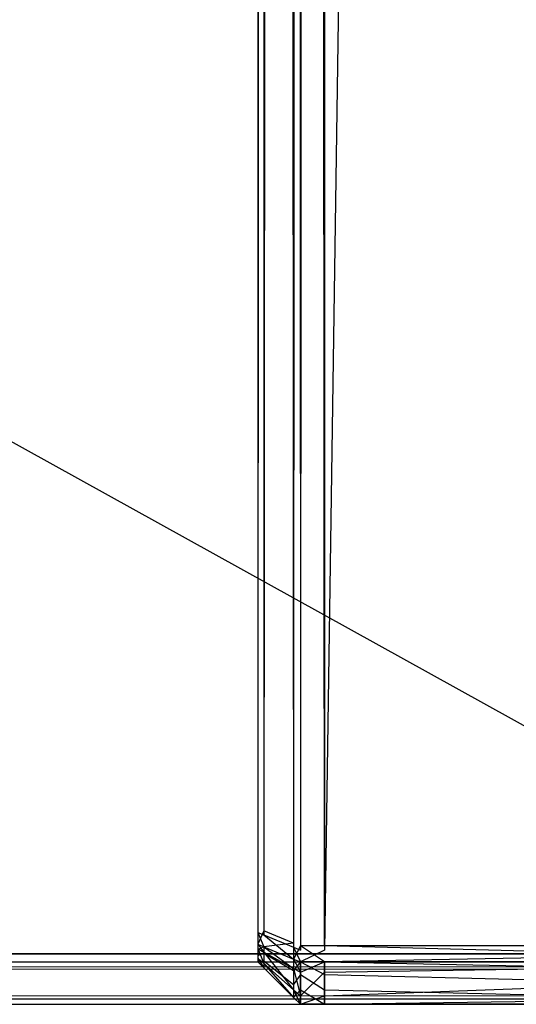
# Model space of a CAD drawing. Extents: x 0 to 0.996, y -0.498 to 0.
# Tile 80 of 101: x 0.98429 to 0.99015, y -0.498 to -0.4864. Entities that reach past the tile are written whole.
import ezdxf

# ---------------------------------------------------------------- set-up
doc = ezdxf.new("R2010")
doc.units = 0
doc.layers.add('L31_KORPUS3_2___REPLACEMTFOREMP', color=7, linetype='CONTINUOUS')
doc.layers.add('L32_KORPUS3_0___REPLACEMTFOREMP', color=7, linetype='CONTINUOUS')

msp = doc.modelspace()

# ---------------------------------------------------------------- linework, layer by layer
at = {"layer": 'L31_KORPUS3_2___REPLACEMTFOREMP', "color": 8}
for points, invisible_edges in [([(0.995088, -0.000595), (0.098, -0.497407), (0.098, -0.000595), (0.995088, -0.000595)], 13), ([(0.098, -0.497407), (0.995088, -0.000595), (0.995091, -0.497407), (0.098, -0.497407)], 10), ([(0.995091, -0.497405, 0.00769), (0.098, -0.000597, 0.00769), (0.098, -0.497405, 0.00769), (0.995091, -0.497405, 0.00769)], 13), ([(0.098, -0.000597, 0.00769), (0.995091, -0.497405, 0.00769), (0.995088, -0.000597, 0.00769), (0.098, -0.000597, 0.00769)], 10), ([(0.995091, -0.497501, 0.00769), (0.098, -0.497405, 0.00769), (0.098, -0.497501, 0.00769), (0.995091, -0.497501, 0.00769)], 13), ([(0.098, -0.497405, 0.00769), (0.995091, -0.497501, 0.00769), (0.995091, -0.497405, 0.00769), (0.098, -0.497405, 0.00769)], 14), ([(0.995091, -0.497407), (0.098, -0.497501), (0.098, -0.497407), (0.995091, -0.497407)], 13), ([(0.098, -0.497501), (0.995091, -0.497407), (0.995091, -0.497501), (0.098, -0.497501)], 14), ([(0.995091, -0.497501), (0.098, -0.497581, 0.00008), (0.098, -0.497501), (0.995091, -0.497501)], 13), ([(0.098, -0.497581, 0.00008), (0.995091, -0.497501), (0.995124, -0.497581, 0.000079), (0.098, -0.497581, 0.00008)], 14), ([(0.995115, -0.497558, 0.007633), (0.098, -0.497501, 0.00769), (0.098, -0.497558, 0.007633), (0.995115, -0.497558, 0.007633)], 13), ([(0.098, -0.497501, 0.00769), (0.995115, -0.497558, 0.007633), (0.995091, -0.497501, 0.00769), (0.098, -0.497501, 0.00769)], 14), ([(0.995257, -0.497902, 0.007289), (0.098, -0.497558, 0.007633), (0.098, -0.497902, 0.007289), (0.995257, -0.497902, 0.007289)], 13), ([(0.098, -0.497558, 0.007633), (0.995257, -0.497902, 0.007289), (0.995115, -0.497558, 0.007633), (0.098, -0.497558, 0.007633)], 14), ([(0.995124, -0.497581, 0.000079), (0.098, -0.497937, 0.000436), (0.098, -0.497581, 0.00008), (0.995124, -0.497581, 0.000079)], 13), ([(0.098, -0.497937, 0.000436), (0.995124, -0.497581, 0.000079), (0.995272, -0.497937, 0.000436), (0.098, -0.497937, 0.000436)], 14), ([(0.995298, -0.498001, 0.00719), (0.098, -0.497902, 0.007289), (0.098, -0.498001, 0.00719), (0.995298, -0.498001, 0.00719)], 13), ([(0.098, -0.497902, 0.007289), (0.995298, -0.498001, 0.00719), (0.995257, -0.497902, 0.007289), (0.098, -0.497902, 0.007289)], 14), ([(0.995272, -0.497937, 0.000436), (0.098, -0.498001, 0.0005), (0.098, -0.497937, 0.000436), (0.995272, -0.497937, 0.000436)], 13), ([(0.098, -0.498001, 0.0005), (0.995272, -0.497937, 0.000436), (0.995298, -0.498001, 0.0005), (0.098, -0.498001, 0.0005)], 14), ([(0.995298, -0.498001, 0.000565), (0.098, -0.498001, 0.0005), (0.995298, -0.498001, 0.0005), (0.995298, -0.498001, 0.000565)], 13), ([(0.098, -0.498001, 0.0005), (0.995298, -0.498001, 0.000565), (0.098, -0.498001, 0.000565), (0.098, -0.498001, 0.0005)], 14), ([(0.995298, -0.498001, 0.007018), (0.098, -0.498001, 0.000565), (0.995298, -0.498001, 0.000565), (0.995298, -0.498001, 0.007018)], 13), ([(0.098, -0.498001, 0.000565), (0.995298, -0.498001, 0.007018), (0.098, -0.498001, 0.007018), (0.098, -0.498001, 0.000565)], 14), ([(0.995298, -0.498001, 0.00719), (0.098, -0.498001, 0.007018), (0.995298, -0.498001, 0.007018), (0.995298, -0.498001, 0.00719)], 13), ([(0.098, -0.498001, 0.007018), (0.995298, -0.498001, 0.00719), (0.098, -0.498001, 0.00719), (0.098, -0.498001, 0.007018)], 14)]:
    msp.add_3dface(points, dxfattribs=dict(at, invisible_edges=invisible_edges))
at = {"layer": 'L32_KORPUS3_0___REPLACEMTFOREMP', "color": 8, "invisible_edges": 14}
for points in [[(0.987101, -0.000726, 0.589646), (0.987101, -0.497107, 0.589905), (0.987101, -0.000791, 0.589891), (0.987101, -0.000726, 0.589646)], [(0.987101, -0.000726, 0.589646), (0.987101, -0.000937, 0.00784), (0.987101, -0.497107, 0.589905), (0.987101, -0.000726, 0.589646)], [(0.987101, -0.000791, 0.589891), (0.987101, -0.497107, 0.589905), (0.987101, -0.000992, 0.589905), (0.987101, -0.000791, 0.589891)], [(0.987521, -0.000764, 0.007201), (0.987521, -0.497328, 0.007201), (0.987172, -0.000908, 0.00755), (0.987521, -0.000764, 0.007201)], [(0.987601, -0.000731, 0.007121), (0.987601, -0.497361, 0.007121), (0.987521, -0.000764, 0.007201), (0.987601, -0.000731, 0.007121)], [(0.987521, -0.000764, 0.007201), (0.987601, -0.497361, 0.007121), (0.987521, -0.497328, 0.007201), (0.987521, -0.000764, 0.007201)], [(0.987601, -0.000785, 0.590624), (0.987521, -0.49728, 0.590544), (0.987601, -0.497313, 0.590624), (0.987601, -0.000785, 0.590624)], [(0.987601, -0.000785, 0.590624), (0.987521, -0.000818, 0.590544), (0.987521, -0.49728, 0.590544), (0.987601, -0.000785, 0.590624)], [(0.987885, -0.000731, 0.007121), (0.987885, -0.497361, 0.007121), (0.987601, -0.497361, 0.007121), (0.987885, -0.000731, 0.007121)], [(0.987885, -0.000731, 0.007121), (0.987601, -0.497361, 0.007121), (0.987601, -0.000731, 0.007121), (0.987885, -0.000731, 0.007121)], [(0.987885, -0.497313, 0.590624), (0.987601, -0.000785, 0.590624), (0.987601, -0.497313, 0.590624), (0.987885, -0.497313, 0.590624)], [(0.987885, -0.000785, 0.590624), (0.987601, -0.000785, 0.590624), (0.987885, -0.497313, 0.590624), (0.987885, -0.000785, 0.590624)], [(0.995254, -0.000722, 0.007121), (0.995254, -0.497361, 0.007121), (0.987885, -0.497361, 0.007121), (0.995254, -0.000722, 0.007121)], [(0.995254, -0.000722, 0.007121), (0.987885, -0.497361, 0.007121), (0.987885, -0.000731, 0.007121), (0.995254, -0.000722, 0.007121)], [(0.995254, -0.000776, 0.590624), (0.987885, -0.000785, 0.590624), (0.995254, -0.497313, 0.590624), (0.995254, -0.000776, 0.590624)], [(0.995254, -0.497313, 0.590624), (0.987885, -0.000785, 0.590624), (0.987885, -0.497313, 0.590624), (0.995254, -0.497313, 0.590624)], [(0.987172, -0.000908, 0.00755), (0.987172, -0.497184, 0.00755), (0.987101, -0.000937, 0.007621), (0.987172, -0.000908, 0.00755)], [(0.987521, -0.000818, 0.590544), (0.987172, -0.497136, 0.590195), (0.987521, -0.49728, 0.590544), (0.987521, -0.000818, 0.590544)], [(0.987521, -0.000818, 0.590544), (0.987172, -0.000962, 0.590195), (0.987172, -0.497136, 0.590195), (0.987521, -0.000818, 0.590544)], [(0.987172, -0.000908, 0.00755), (0.987521, -0.497328, 0.007201), (0.987172, -0.497184, 0.00755), (0.987172, -0.000908, 0.00755)], [(0.987101, -0.000937, 0.00784), (0.987101, -0.497154, 0.00784), (0.987101, -0.497223, 0.00786), (0.987101, -0.000937, 0.00784)], [(0.987101, -0.000937, 0.00784), (0.987101, -0.497223, 0.00786), (0.987101, -0.497282, 0.008047), (0.987101, -0.000937, 0.00784)], [(0.987101, -0.000937, 0.00784), (0.987101, -0.497282, 0.008047), (0.987101, -0.497107, 0.589905), (0.987101, -0.000937, 0.00784)], [(0.987101, -0.000937, 0.007621), (0.987101, -0.497154, 0.007621), (0.987101, -0.000937, 0.00784), (0.987101, -0.000937, 0.007621)], [(0.987101, -0.000937, 0.00784), (0.987101, -0.497154, 0.007621), (0.987101, -0.497154, 0.00784), (0.987101, -0.000937, 0.00784)], [(0.987101, -0.000937, 0.007621), (0.987172, -0.497184, 0.00755), (0.987101, -0.497154, 0.007621), (0.987101, -0.000937, 0.007621)], [(0.987172, -0.000962, 0.590195), (0.987101, -0.497107, 0.590124), (0.987172, -0.497136, 0.590195), (0.987172, -0.000962, 0.590195)], [(0.987172, -0.000962, 0.590195), (0.987101, -0.000992, 0.590124), (0.987101, -0.497107, 0.590124), (0.987172, -0.000962, 0.590195)], [(0.987101, -0.000992, 0.590124), (0.987101, -0.497107, 0.589905), (0.987101, -0.497107, 0.590124), (0.987101, -0.000992, 0.590124)], [(0.987101, -0.000992, 0.589905), (0.987101, -0.497107, 0.589905), (0.987101, -0.000992, 0.590124), (0.987101, -0.000992, 0.589905)], [(0.987101, -0.497107, 0.589905), (0.987101, -0.497227, 0.589882), (0.987101, -0.497203, 0.589905), (0.987101, -0.497107, 0.589905)], [(0.987101, -0.497107, 0.589905), (0.987101, -0.497256, 0.589853), (0.987101, -0.497227, 0.589882), (0.987101, -0.497107, 0.589905)], [(0.987101, -0.497107, 0.589905), (0.987101, -0.497282, 0.008047), (0.987101, -0.497256, 0.589853), (0.987101, -0.497107, 0.589905)], [(0.987101, -0.497107, 0.590124), (0.987101, -0.497203, 0.589905), (0.987101, -0.497294, 0.590124), (0.987101, -0.497107, 0.590124)], [(0.987101, -0.497107, 0.589905), (0.987101, -0.497203, 0.589905), (0.987101, -0.497107, 0.590124), (0.987101, -0.497107, 0.589905)], [(0.987101, -0.497107, 0.590124), (0.987101, -0.497294, 0.590124), (0.987172, -0.497136, 0.590195), (0.987101, -0.497107, 0.590124)], [(0.987172, -0.497136, 0.590195), (0.987101, -0.497294, 0.590124), (0.987172, -0.497323, 0.590195), (0.987172, -0.497136, 0.590195)], [(0.987101, -0.497154, 0.00784), (0.987101, -0.497203, 0.00784), (0.987101, -0.497223, 0.00786), (0.987101, -0.497154, 0.00784)], [(0.987101, -0.497154, 0.007621), (0.987101, -0.497294, 0.007621), (0.987101, -0.497154, 0.00784), (0.987101, -0.497154, 0.007621)], [(0.987101, -0.497154, 0.00784), (0.987101, -0.497294, 0.007621), (0.987101, -0.497203, 0.00784), (0.987101, -0.497154, 0.00784)], [(0.987101, -0.497154, 0.007621), (0.987172, -0.497184, 0.00755), (0.987172, -0.497323, 0.00755), (0.987101, -0.497154, 0.007621)], [(0.987101, -0.497154, 0.007621), (0.987172, -0.497323, 0.00755), (0.987101, -0.497294, 0.007621), (0.987101, -0.497154, 0.007621)], [(0.987101, -0.497203, 0.589905), (0.987101, -0.497227, 0.589882), (0.987101, -0.497294, 0.590124), (0.987101, -0.497203, 0.589905)], [(0.987101, -0.497203, 0.00784), (0.987101, -0.497294, 0.007621), (0.987101, -0.497345, 0.007672), (0.987101, -0.497203, 0.00784)], [(0.987101, -0.497203, 0.00784), (0.987101, -0.497345, 0.007672), (0.987101, -0.497223, 0.00786), (0.987101, -0.497203, 0.00784)], [(0.987521, -0.49728, 0.590544), (0.987172, -0.497136, 0.590195), (0.987172, -0.497323, 0.590195), (0.987521, -0.49728, 0.590544)], [(0.987172, -0.497184, 0.00755), (0.987521, -0.497328, 0.007201), (0.987521, -0.497468, 0.007201), (0.987172, -0.497184, 0.00755)], [(0.987172, -0.497184, 0.00755), (0.987521, -0.497468, 0.007201), (0.987172, -0.497323, 0.00755), (0.987172, -0.497184, 0.00755)], [(0.987101, -0.497223, 0.00786), (0.987101, -0.497266, 0.007903), (0.987101, -0.497282, 0.008047), (0.987101, -0.497223, 0.00786)], [(0.987101, -0.497223, 0.00786), (0.987101, -0.497345, 0.007672), (0.987101, -0.497459, 0.007787), (0.987101, -0.497223, 0.00786)], [(0.987101, -0.497223, 0.00786), (0.987101, -0.497459, 0.007787), (0.987101, -0.497266, 0.007903), (0.987101, -0.497223, 0.00786)], [(0.987101, -0.497227, 0.589882), (0.987101, -0.497355, 0.590063), (0.987101, -0.497294, 0.590124), (0.987101, -0.497227, 0.589882)], [(0.987101, -0.497227, 0.589882), (0.987101, -0.497256, 0.589853), (0.987101, -0.497355, 0.590063), (0.987101, -0.497227, 0.589882)], [(0.987101, -0.497256, 0.589853), (0.987101, -0.497282, 0.589682), (0.987101, -0.497282, 0.589826), (0.987101, -0.497256, 0.589853)], [(0.987101, -0.497256, 0.589853), (0.987101, -0.497282, 0.008047), (0.987101, -0.497282, 0.589682), (0.987101, -0.497256, 0.589853)], [(0.987101, -0.497256, 0.589853), (0.987101, -0.497431, 0.589986), (0.987101, -0.497355, 0.590063), (0.987101, -0.497256, 0.589853)], [(0.987101, -0.497256, 0.589853), (0.987101, -0.497282, 0.589826), (0.987101, -0.497431, 0.589986), (0.987101, -0.497256, 0.589853)], [(0.987101, -0.497266, 0.007903), (0.987101, -0.497282, 0.007919), (0.987101, -0.497282, 0.008047), (0.987101, -0.497266, 0.007903)], [(0.987101, -0.497266, 0.007903), (0.987101, -0.497459, 0.007787), (0.987101, -0.497501, 0.007828), (0.987101, -0.497266, 0.007903)], [(0.987101, -0.497266, 0.007903), (0.987101, -0.497501, 0.007828), (0.987101, -0.497282, 0.007919), (0.987101, -0.497266, 0.007903)], [(0.987101, -0.497282, 0.008047), (0.987101, -0.497501, 0.008047), (0.987101, -0.497501, 0.589682), (0.987101, -0.497282, 0.008047)], [(0.987101, -0.497282, 0.008047), (0.987101, -0.497501, 0.589682), (0.987101, -0.497282, 0.589682), (0.987101, -0.497282, 0.008047)], [(0.987101, -0.497282, 0.589682), (0.987101, -0.497501, 0.589682), (0.987101, -0.497501, 0.589917), (0.987101, -0.497282, 0.589682)], [(0.987101, -0.497282, 0.589682), (0.987101, -0.497501, 0.589917), (0.987101, -0.497282, 0.589826), (0.987101, -0.497282, 0.589682)], [(0.987101, -0.497282, 0.007919), (0.987101, -0.497501, 0.007828), (0.987101, -0.497501, 0.008047), (0.987101, -0.497282, 0.007919)], [(0.987101, -0.497282, 0.007919), (0.987101, -0.497501, 0.008047), (0.987101, -0.497282, 0.008047), (0.987101, -0.497282, 0.007919)], [(0.987101, -0.497282, 0.589826), (0.987101, -0.497501, 0.589917), (0.987101, -0.497431, 0.589986), (0.987101, -0.497282, 0.589826)], [(0.987101, -0.497294, 0.590124), (0.987101, -0.497355, 0.590063), (0.987172, -0.497323, 0.590195), (0.987101, -0.497294, 0.590124)], [(0.987101, -0.497294, 0.007621), (0.987172, -0.497323, 0.00755), (0.987172, -0.497385, 0.007611), (0.987101, -0.497294, 0.007621)], [(0.987101, -0.497294, 0.007621), (0.987172, -0.497385, 0.007611), (0.987101, -0.497345, 0.007672), (0.987101, -0.497294, 0.007621)], [(0.987172, -0.497323, 0.590195), (0.987101, -0.497355, 0.590063), (0.987172, -0.497397, 0.590121), (0.987172, -0.497323, 0.590195)], [(0.987521, -0.49728, 0.590544), (0.987172, -0.497323, 0.590195), (0.987521, -0.497468, 0.590544), (0.987521, -0.49728, 0.590544)], [(0.987172, -0.497323, 0.590195), (0.987172, -0.497397, 0.590121), (0.987521, -0.497468, 0.590544), (0.987172, -0.497323, 0.590195)], [(0.987172, -0.497323, 0.00755), (0.987521, -0.497468, 0.007201), (0.987521, -0.497579, 0.007313), (0.987172, -0.497323, 0.00755)], [(0.987172, -0.497323, 0.00755), (0.987521, -0.497579, 0.007313), (0.987172, -0.497385, 0.007611), (0.987172, -0.497323, 0.00755)], [(0.987521, -0.49728, 0.590544), (0.987521, -0.497468, 0.590544), (0.987601, -0.497313, 0.590624), (0.987521, -0.49728, 0.590544)], [(0.987601, -0.497313, 0.590624), (0.987521, -0.497468, 0.590544), (0.987601, -0.497501, 0.590624), (0.987601, -0.497313, 0.590624)], [(0.987521, -0.497328, 0.007201), (0.987601, -0.497361, 0.007121), (0.987601, -0.497501, 0.007121), (0.987521, -0.497328, 0.007201)], [(0.987521, -0.497328, 0.007201), (0.987601, -0.497501, 0.007121), (0.987521, -0.497468, 0.007201), (0.987521, -0.497328, 0.007201)], [(0.987885, -0.497501, 0.590624), (0.987601, -0.497313, 0.590624), (0.987601, -0.497501, 0.590624), (0.987885, -0.497501, 0.590624)], [(0.987885, -0.497313, 0.590624), (0.987601, -0.497313, 0.590624), (0.987885, -0.497501, 0.590624), (0.987885, -0.497313, 0.590624)], [(0.995254, -0.497501, 0.590624), (0.987885, -0.497313, 0.590624), (0.987885, -0.497501, 0.590624), (0.995254, -0.497501, 0.590624)], [(0.995254, -0.497313, 0.590624), (0.987885, -0.497313, 0.590624), (0.995254, -0.497501, 0.590624), (0.995254, -0.497313, 0.590624)], [(0.987101, -0.497345, 0.007672), (0.987172, -0.497385, 0.007611), (0.987172, -0.497522, 0.007749), (0.987101, -0.497345, 0.007672)], [(0.987101, -0.497345, 0.007672), (0.987172, -0.497522, 0.007749), (0.987101, -0.497459, 0.007787), (0.987101, -0.497345, 0.007672)], [(0.987101, -0.497355, 0.590063), (0.987101, -0.497431, 0.589986), (0.987172, -0.497397, 0.590121), (0.987101, -0.497355, 0.590063)], [(0.987172, -0.497397, 0.590121), (0.987101, -0.497431, 0.589986), (0.987172, -0.497488, 0.59003), (0.987172, -0.497397, 0.590121)], [(0.987101, -0.497431, 0.589986), (0.987101, -0.497501, 0.589917), (0.987172, -0.497488, 0.59003), (0.987101, -0.497431, 0.589986)], [(0.987172, -0.497385, 0.007611), (0.987521, -0.497579, 0.007313), (0.987521, -0.49783, 0.007564), (0.987172, -0.497385, 0.007611)], [(0.987172, -0.497385, 0.007611), (0.987521, -0.49783, 0.007564), (0.987172, -0.497522, 0.007749), (0.987172, -0.497385, 0.007611)], [(0.987172, -0.497397, 0.590121), (0.987521, -0.497602, 0.59041), (0.987521, -0.497468, 0.590544), (0.987172, -0.497397, 0.590121)], [(0.987172, -0.497397, 0.590121), (0.987172, -0.497488, 0.59003), (0.987521, -0.497602, 0.59041), (0.987172, -0.497397, 0.590121)], [(0.987885, -0.497501, 0.007121), (0.987601, -0.497501, 0.007121), (0.987885, -0.497361, 0.007121), (0.987885, -0.497501, 0.007121)], [(0.987885, -0.497361, 0.007121), (0.987601, -0.497501, 0.007121), (0.987601, -0.497361, 0.007121), (0.987885, -0.497361, 0.007121)], [(0.995254, -0.497501, 0.007121), (0.987885, -0.497501, 0.007121), (0.995254, -0.497361, 0.007121), (0.995254, -0.497501, 0.007121)], [(0.995254, -0.497361, 0.007121), (0.987885, -0.497501, 0.007121), (0.987885, -0.497361, 0.007121), (0.995254, -0.497361, 0.007121)], [(0.987101, -0.497459, 0.007787), (0.987172, -0.497522, 0.007749), (0.987172, -0.497572, 0.007799), (0.987101, -0.497459, 0.007787)], [(0.987101, -0.497459, 0.007787), (0.987172, -0.497572, 0.007799), (0.987101, -0.497501, 0.007828), (0.987101, -0.497459, 0.007787)], [(0.987172, -0.497488, 0.59003), (0.987101, -0.497501, 0.589917), (0.987172, -0.497572, 0.589946), (0.987172, -0.497488, 0.59003)], [(0.987101, -0.497501, 0.008047), (0.987172, -0.497572, 0.008018), (0.987172, -0.497572, 0.589712), (0.987101, -0.497501, 0.008047)], [(0.987101, -0.497501, 0.008047), (0.987172, -0.497572, 0.589712), (0.987101, -0.497501, 0.589682), (0.987101, -0.497501, 0.008047)], [(0.987101, -0.497501, 0.589682), (0.987172, -0.497572, 0.589712), (0.987172, -0.497572, 0.589946), (0.987101, -0.497501, 0.589682)], [(0.987101, -0.497501, 0.589682), (0.987172, -0.497572, 0.589946), (0.987101, -0.497501, 0.589917), (0.987101, -0.497501, 0.589682)], [(0.987101, -0.497501, 0.007828), (0.987172, -0.497572, 0.007799), (0.987172, -0.497572, 0.008018), (0.987101, -0.497501, 0.007828)], [(0.987101, -0.497501, 0.007828), (0.987172, -0.497572, 0.008018), (0.987101, -0.497501, 0.008047), (0.987101, -0.497501, 0.007828)], [(0.987172, -0.497488, 0.59003), (0.987521, -0.497768, 0.590243), (0.987521, -0.497602, 0.59041), (0.987172, -0.497488, 0.59003)], [(0.987172, -0.497488, 0.59003), (0.987172, -0.497572, 0.589946), (0.987521, -0.497768, 0.590243), (0.987172, -0.497488, 0.59003)], [(0.987172, -0.497522, 0.007749), (0.987521, -0.49783, 0.007564), (0.987521, -0.49792, 0.007654), (0.987172, -0.497522, 0.007749)], [(0.987172, -0.497522, 0.007749), (0.987521, -0.49792, 0.007654), (0.987172, -0.497572, 0.007799), (0.987172, -0.497522, 0.007749)], [(0.987521, -0.497468, 0.590544), (0.987521, -0.497602, 0.59041), (0.987601, -0.497501, 0.590624), (0.987521, -0.497468, 0.590544)], [(0.987521, -0.497468, 0.007201), (0.987601, -0.497501, 0.007121), (0.987601, -0.497624, 0.007244), (0.987521, -0.497468, 0.007201)], [(0.987521, -0.497468, 0.007201), (0.987601, -0.497624, 0.007244), (0.987521, -0.497579, 0.007313), (0.987521, -0.497468, 0.007201)], [(0.987601, -0.497501, 0.590624), (0.987521, -0.497602, 0.59041), (0.987601, -0.497649, 0.590476), (0.987601, -0.497501, 0.590624)], [(0.987601, -0.497501, 0.590624), (0.987601, -0.497649, 0.590476), (0.987885, -0.497649, 0.590476), (0.987601, -0.497501, 0.590624)], [(0.987601, -0.497501, 0.590624), (0.987885, -0.497649, 0.590476), (0.987885, -0.497501, 0.590624), (0.987601, -0.497501, 0.590624)], [(0.987601, -0.497624, 0.007244), (0.987885, -0.497501, 0.007121), (0.987885, -0.497624, 0.007244), (0.987601, -0.497624, 0.007244)], [(0.987601, -0.497624, 0.007244), (0.987601, -0.497501, 0.007121), (0.987885, -0.497501, 0.007121), (0.987601, -0.497624, 0.007244)], [(0.987885, -0.497501, 0.590624), (0.987885, -0.497649, 0.590476), (0.995254, -0.497649, 0.590476), (0.987885, -0.497501, 0.590624)], [(0.987885, -0.497501, 0.590624), (0.995254, -0.497649, 0.590476), (0.995254, -0.497501, 0.590624), (0.987885, -0.497501, 0.590624)], [(0.987885, -0.497624, 0.007244), (0.995254, -0.497501, 0.007121), (0.995254, -0.497624, 0.007244), (0.987885, -0.497624, 0.007244)], [(0.987885, -0.497624, 0.007244), (0.987885, -0.497501, 0.007121), (0.995254, -0.497501, 0.007121), (0.987885, -0.497624, 0.007244)], [(0.987521, -0.49792, 0.007873), (0.987172, -0.497572, 0.007799), (0.987521, -0.49792, 0.007654), (0.987521, -0.49792, 0.007873)], [(0.987172, -0.497572, 0.008018), (0.987172, -0.497572, 0.007799), (0.987521, -0.49792, 0.007873), (0.987172, -0.497572, 0.008018)], [(0.987521, -0.49792, 0.590091), (0.987172, -0.497572, 0.589712), (0.987521, -0.49792, 0.589856), (0.987521, -0.49792, 0.590091)], [(0.987521, -0.49792, 0.590091), (0.987172, -0.497572, 0.589946), (0.987172, -0.497572, 0.589712), (0.987521, -0.49792, 0.590091)], [(0.987521, -0.49792, 0.589856), (0.987172, -0.497572, 0.008018), (0.987521, -0.49792, 0.007873), (0.987521, -0.49792, 0.589856)], [(0.987521, -0.49792, 0.589856), (0.987172, -0.497572, 0.589712), (0.987172, -0.497572, 0.008018), (0.987521, -0.49792, 0.589856)], [(0.987172, -0.497572, 0.589946), (0.987521, -0.49792, 0.590091), (0.987521, -0.497768, 0.590243), (0.987172, -0.497572, 0.589946)], [(0.987521, -0.497579, 0.007313), (0.987601, -0.497624, 0.007244), (0.987601, -0.4979, 0.007521), (0.987521, -0.497579, 0.007313)], [(0.987521, -0.497579, 0.007313), (0.987601, -0.4979, 0.007521), (0.987521, -0.49783, 0.007564), (0.987521, -0.497579, 0.007313)], [(0.987521, -0.497602, 0.59041), (0.987521, -0.497768, 0.590243), (0.987601, -0.497649, 0.590476), (0.987521, -0.497602, 0.59041)], [(0.987601, -0.497649, 0.590476), (0.987521, -0.497768, 0.590243), (0.987601, -0.497832, 0.590292), (0.987601, -0.497649, 0.590476)], [(0.987601, -0.4979, 0.007521), (0.987885, -0.497624, 0.007244), (0.987885, -0.4979, 0.007521), (0.987601, -0.4979, 0.007521)], [(0.987601, -0.4979, 0.007521), (0.987601, -0.497624, 0.007244), (0.987885, -0.497624, 0.007244), (0.987601, -0.4979, 0.007521)], [(0.987601, -0.497649, 0.590476), (0.987601, -0.497832, 0.590292), (0.987885, -0.497832, 0.590292), (0.987601, -0.497649, 0.590476)], [(0.987601, -0.497649, 0.590476), (0.987885, -0.497832, 0.590292), (0.987885, -0.497649, 0.590476), (0.987601, -0.497649, 0.590476)], [(0.987885, -0.4979, 0.007521), (0.995254, -0.497624, 0.007244), (0.995254, -0.4979, 0.007521), (0.987885, -0.4979, 0.007521)], [(0.987885, -0.4979, 0.007521), (0.987885, -0.497624, 0.007244), (0.995254, -0.497624, 0.007244), (0.987885, -0.4979, 0.007521)], [(0.987885, -0.497649, 0.590476), (0.987885, -0.497832, 0.590292), (0.995254, -0.497832, 0.590292), (0.987885, -0.497649, 0.590476)], [(0.987885, -0.497649, 0.590476), (0.995254, -0.497832, 0.590292), (0.995254, -0.497649, 0.590476), (0.987885, -0.497649, 0.590476)], [(0.987521, -0.497768, 0.590243), (0.987521, -0.49792, 0.590091), (0.987601, -0.497832, 0.590292), (0.987521, -0.497768, 0.590243)], [(0.987521, -0.49783, 0.007564), (0.987601, -0.4979, 0.007521), (0.987601, -0.498, 0.007621), (0.987521, -0.49783, 0.007564)], [(0.987521, -0.49783, 0.007564), (0.987601, -0.498, 0.007621), (0.987521, -0.49792, 0.007654), (0.987521, -0.49783, 0.007564)], [(0.987601, -0.497832, 0.590292), (0.987521, -0.49792, 0.590091), (0.987601, -0.498, 0.590124), (0.987601, -0.497832, 0.590292)], [(0.987601, -0.497832, 0.590292), (0.987601, -0.498, 0.590124), (0.987885, -0.498, 0.590124), (0.987601, -0.497832, 0.590292)], [(0.987601, -0.497832, 0.590292), (0.987885, -0.498, 0.590124), (0.987885, -0.497832, 0.590292), (0.987601, -0.497832, 0.590292)], [(0.987601, -0.498, 0.007621), (0.987885, -0.4979, 0.007521), (0.987885, -0.498, 0.007621), (0.987601, -0.498, 0.007621)], [(0.987601, -0.498, 0.007621), (0.987601, -0.4979, 0.007521), (0.987885, -0.4979, 0.007521), (0.987601, -0.498, 0.007621)], [(0.987885, -0.497832, 0.590292), (0.987885, -0.498, 0.590124), (0.995254, -0.498, 0.590124), (0.987885, -0.497832, 0.590292)], [(0.987885, -0.497832, 0.590292), (0.995254, -0.498, 0.590124), (0.995254, -0.497832, 0.590292), (0.987885, -0.497832, 0.590292)], [(0.987885, -0.498, 0.007621), (0.995254, -0.4979, 0.007521), (0.995254, -0.498, 0.007621), (0.987885, -0.498, 0.007621)], [(0.987885, -0.498, 0.007621), (0.987885, -0.4979, 0.007521), (0.995254, -0.4979, 0.007521), (0.987885, -0.498, 0.007621)], [(0.987601, -0.498, 0.589889), (0.987521, -0.49792, 0.007873), (0.987601, -0.498, 0.00784), (0.987601, -0.498, 0.589889)], [(0.987601, -0.498, 0.589889), (0.987521, -0.49792, 0.589856), (0.987521, -0.49792, 0.007873), (0.987601, -0.498, 0.589889)], [(0.987601, -0.498, 0.590124), (0.987521, -0.49792, 0.589856), (0.987601, -0.498, 0.589889), (0.987601, -0.498, 0.590124)], [(0.987601, -0.498, 0.590124), (0.987521, -0.49792, 0.590091), (0.987521, -0.49792, 0.589856), (0.987601, -0.498, 0.590124)], [(0.987601, -0.498, 0.00784), (0.987521, -0.49792, 0.007654), (0.987601, -0.498, 0.007621), (0.987601, -0.498, 0.00784)], [(0.987521, -0.49792, 0.007873), (0.987521, -0.49792, 0.007654), (0.987601, -0.498, 0.00784), (0.987521, -0.49792, 0.007873)], [(0.987885, -0.498, 0.00784), (0.987601, -0.498, 0.007621), (0.987885, -0.498, 0.007621), (0.987885, -0.498, 0.00784)], [(0.987601, -0.498, 0.00784), (0.987601, -0.498, 0.007621), (0.987885, -0.498, 0.00784), (0.987601, -0.498, 0.00784)], [(0.987885, -0.498, 0.589889), (0.987601, -0.498, 0.00784), (0.987885, -0.498, 0.00784), (0.987885, -0.498, 0.589889)], [(0.987601, -0.498, 0.589889), (0.987601, -0.498, 0.00784), (0.987885, -0.498, 0.589889), (0.987601, -0.498, 0.589889)], [(0.987885, -0.498, 0.590124), (0.987601, -0.498, 0.589889), (0.987885, -0.498, 0.589889), (0.987885, -0.498, 0.590124)], [(0.987601, -0.498, 0.590124), (0.987601, -0.498, 0.589889), (0.987885, -0.498, 0.590124), (0.987601, -0.498, 0.590124)], [(0.995254, -0.498, 0.00784), (0.987885, -0.498, 0.007621), (0.995254, -0.498, 0.007621), (0.995254, -0.498, 0.00784)], [(0.987885, -0.498, 0.00784), (0.987885, -0.498, 0.007621), (0.995254, -0.498, 0.00784), (0.987885, -0.498, 0.00784)], [(0.995254, -0.498, 0.589889), (0.987885, -0.498, 0.00784), (0.995254, -0.498, 0.00784), (0.995254, -0.498, 0.589889)], [(0.987885, -0.498, 0.589889), (0.987885, -0.498, 0.00784), (0.995254, -0.498, 0.589889), (0.987885, -0.498, 0.589889)], [(0.995254, -0.498, 0.590124), (0.987885, -0.498, 0.589889), (0.995254, -0.498, 0.589889), (0.995254, -0.498, 0.590124)], [(0.987885, -0.498, 0.590124), (0.987885, -0.498, 0.589889), (0.995254, -0.498, 0.590124), (0.987885, -0.498, 0.590124)]]:
    msp.add_3dface(points, dxfattribs=at)

doc.saveas('drawing.dxf')
